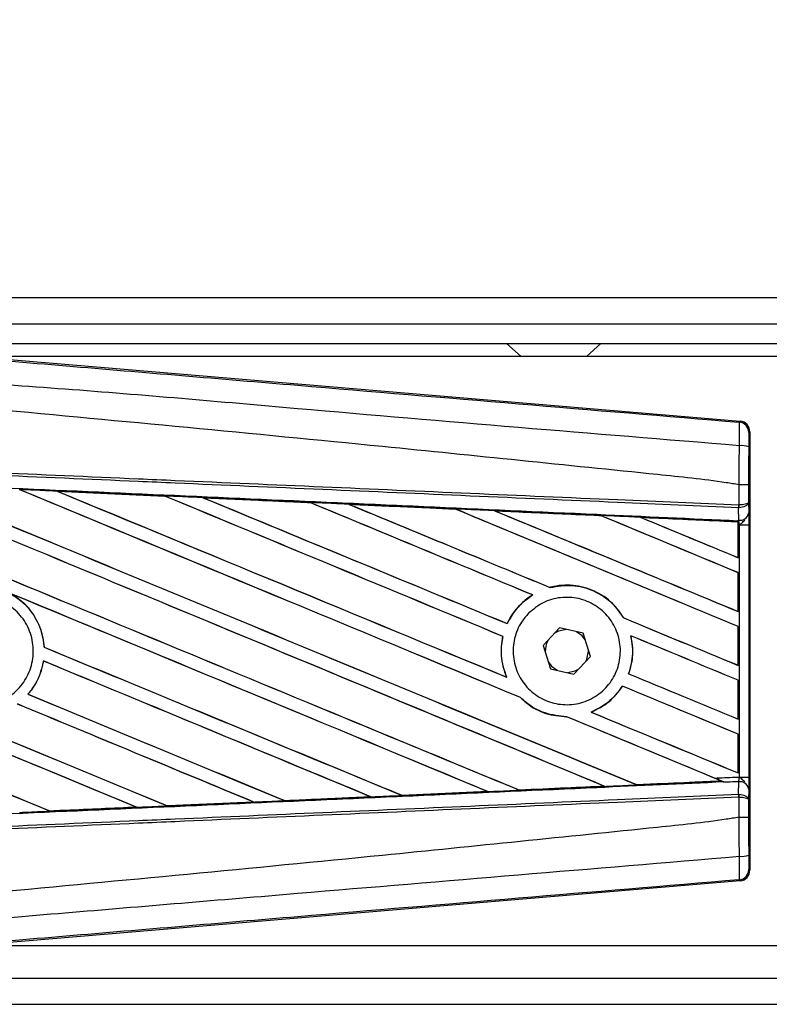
# Model space of a CAD drawing. Header units: millimetres. Extents: x 0 to 420, y 0 to 297.
# Tile 20 of 77: x 68.27 to 74.01, y 253.47 to 261.01. Entities that reach past the tile are written whole.
import ezdxf

# ---------------------------------------------------------------- set-up
doc = ezdxf.new("R2010")
doc.units = ezdxf.units.MM
doc.layers.add('QUOTE', color=174, linetype='Continuous')
doc.styles.add('SLDTEXTSTYLE3', font='TXT', dxfattribs={"width": 0.75})
doc.dimstyles.new('SLDDIMSTYLE0', dxfattribs={"dimtxt": 3, "dimasz": 3, "dimexe": 0, "dimexo": 0.0625, "dimgap": 0.75, "dimtad": 1, "dimlfac": 9.979656, "dimrnd": 1e-09, "dimzin": 12, "dimdsep": 46, "dimtxsty": 'SLDTEXTSTYLE3', "dimsah": 1, "dimcen": 0.09, "dimadec": 0, "dimazin": 3, "dimtfac": 1, "dimtdec": 3, "dimtofl": 0, "dimtmove": 0, "dimatfit": 3, "dimfxl": 0, "dimfrac": 2, "dimtolj": 1, "dimtzin": 12, "dimarcsym": 0})

# ---------------------------------------------------------------- blocks, each defined once
blk = doc.blocks.new('_D')
at = {"layer": 'QUOTE'}
for p, q in [((64.8471, 258.1791), (64.8471, 269.1272)), ((215.1529, 258.1791), (215.1529, 269.1272)), ((215.1529, 267.1272), (64.8471, 267.1272))]:
    blk.add_line(p, q, dxfattribs=at)
for points in [[(64.8471, 267.1272), (67.8471, 266.6272), (67.8471, 267.6272)], [(215.1529, 267.1272), (212.1529, 267.6272), (212.1529, 266.6272)]]:
    blk.add_solid(points, dxfattribs=at)
at = {"layer": 'QUOTE', "insert": (135.5667, 270.9944), "char_height": 3, "attachment_point": 1, "style": 'SLDTEXTSTYLE3'}
blk.add_mtext('1500', dxfattribs=at)

msp = doc.modelspace()

# ---------------------------------------------------------------- linework, layer by layer
at = {"color": 7, "linetype": 'Continuous', "lineweight": 25}
for p, q in [((101.1209, 258.8846), (64.8471, 258.8846)), ((67.6027, 258.6842), (101.1209, 258.6842)), ((67.753, 258.5339), (101.1209, 258.5339)), ((72.0006, 258.5339), (72.1119, 258.4337)), ((72.6129, 258.4337), (72.7242, 258.5339)), ((67.8479, 258.4396), (73.7916, 257.9384)), ((83.3848, 258.4337), (67.9183, 258.4337)), ((73.7838, 257.9312), (73.7916, 257.9384)), ((73.865, 257.8585), (73.8572, 257.8514)), ((73.865, 257.8585), (73.865, 254.4996)), ((73.784, 257.4521), (73.7841, 257.4521)), ((73.784, 257.2976), (73.784, 257.4521)), ((73.856, 257.4519), (73.856, 257.3184)), ((68.5583, 257.4026), (69.3813, 257.366)), ((68.5587, 257.4024), (68.5583, 257.4026)), ((68.5587, 257.4024), (68.5622, 257.4014)), ((69.3813, 257.366), (69.3817, 257.3658)), ((69.3828, 257.3649), (69.3817, 257.3658)), ((69.6748, 257.3527), (69.6741, 257.353)), ((70.4954, 257.3161), (69.6748, 257.3527)), ((69.6748, 257.3527), (69.6782, 257.3518)), ((70.4945, 257.3165), (70.4954, 257.3161)), ((70.4964, 257.3152), (70.4954, 257.3161)), ((70.7921, 257.3028), (70.7908, 257.3032)), ((70.7921, 257.3028), (70.7954, 257.3018)), ((71.6103, 257.2652), (71.6093, 257.266)), ((73.779, 257.2763), (73.7841, 257.2764)), ((73.7799, 257.1798), (73.779, 257.2763)), ((73.7808, 257.2976), (73.784, 257.2976)), ((73.856, 257.3184), (73.8567, 257.2366)), ((71.9104, 257.2525), (71.9136, 257.2516)), ((72.7246, 257.2149), (72.7236, 257.2157)), ((73.7754, 257.168), (73.0298, 257.2019)), ((73.0298, 257.2019), (73.0329, 257.201)), ((73.7751, 257.1673), (73.7754, 257.168)), ((73.7751, 257.1673), (73.7751, 256.8943)), ((73.7755, 257.1696), (73.7754, 257.168)), ((73.7755, 257.1444), (73.7755, 257.1696)), ((73.7755, 256.8936), (73.7755, 257.1444)), ((73.7851, 257.144), (73.7755, 257.1444)), ((73.7756, 257.1769), (73.7756, 257.18)), ((73.7756, 257.18), (73.7799, 257.1798)), ((73.7851, 255.2142), (73.7851, 257.144)), ((73.7851, 257.144), (73.8571, 257.144)), ((73.8571, 257.144), (73.8571, 255.2142)), ((73.7751, 256.8943), (73.7755, 256.8936)), ((73.7755, 256.7792), (73.7751, 256.7789)), ((73.7751, 256.7789), (73.7751, 256.4821)), ((73.7755, 256.4815), (73.7755, 256.7792)), ((72.3339, 256.6652), (72.3332, 256.6659)), ((72.1996, 256.6085), (72.2011, 256.6084)), ((73.7751, 256.4821), (73.7755, 256.4815)), ((72.006, 256.3886), (72.0054, 256.3893)), ((72.8993, 256.4319), (72.8983, 256.4319)), ((73.7755, 256.367), (73.7751, 256.3667)), ((73.7751, 256.3667), (73.7751, 256.07)), ((73.7755, 256.0693), (73.7755, 256.367)), ((71.9719, 256.2909), (71.9729, 256.291)), ((72.4077, 256.3559), (72.282, 256.22)), ((72.5883, 256.315), (72.4077, 256.3559)), ((72.6432, 256.1382), (72.5883, 256.315)), ((72.9526, 256.2965), (72.9537, 256.2956)), ((68.4572, 256.2084), (68.4564, 256.2083)), ((72.282, 256.22), (72.3369, 256.0432)), ((72.5175, 256.0023), (72.6432, 256.1382)), ((72.6279, 256.1791), (72.6277, 256.188)), ((68.4514, 256.103), (68.4522, 256.1022)), ((73.7751, 256.07), (73.7755, 256.0693)), ((72.3369, 256.0432), (72.5175, 256.0023)), ((72.9361, 256.0046), (72.9352, 256.0045)), ((72.0022, 255.978), (72.0008, 255.9791)), ((72.8889, 255.9108), (72.8895, 255.91)), ((73.7755, 255.9549), (73.7751, 255.9546)), ((73.7751, 255.9546), (73.7751, 255.6578)), ((73.7755, 255.6572), (73.7755, 255.9549)), ((68.3337, 255.8474), (68.3325, 255.8474)), ((72.1071, 255.8226), (72.1084, 255.8226)), ((72.6497, 255.7108), (72.6479, 255.7111)), ((72.4615, 255.676), (72.4625, 255.6751)), ((73.7751, 255.6578), (73.7755, 255.6572)), ((73.7755, 255.5427), (73.7751, 255.5424)), ((73.7751, 255.5424), (73.7751, 255.2457)), ((73.7755, 255.245), (73.7755, 255.5427)), ((73.7751, 255.2457), (73.7755, 255.245)), ((72.9968, 255.1548), (72.9961, 255.1555)), ((72.9968, 255.1548), (73.6461, 255.1842)), ((73.6436, 255.1848), (73.6461, 255.1842)), ((73.6722, 255.1736), (73.6657, 255.1763)), ((73.779, 255.0818), (73.7799, 255.1783)), ((73.7851, 255.2142), (73.8571, 255.2142)), ((71.8571, 255.1026), (71.2002, 255.0732)), ((71.8528, 255.1038), (71.8554, 255.1032)), ((72.0981, 255.1141), (72.0973, 255.1149)), ((72.7485, 255.1443), (72.751, 255.1436)), ((73.779, 255.0818), (73.7841, 255.0817)), ((73.8567, 255.1215), (73.856, 255.0398)), ((69.4009, 254.9932), (70.0626, 255.0227)), ((70.0633, 255.0225), (69.4013, 254.993)), ((70.0598, 255.0234), (70.0626, 255.0227)), ((70.0626, 255.0227), (70.0633, 255.0225)), ((70.3001, 255.0333), (70.2993, 255.0341)), ((70.3008, 255.033), (70.3001, 255.0333)), ((70.9604, 255.0625), (70.3008, 255.033)), ((70.9566, 255.0636), (70.9593, 255.0629)), ((70.9593, 255.0629), (70.9604, 255.0625)), ((71.1992, 255.0737), (71.1984, 255.0744)), ((71.2002, 255.0732), (71.1992, 255.0737)), ((73.784, 255.0605), (73.7808, 255.0605)), ((73.784, 254.9061), (73.784, 255.0605)), ((73.856, 255.0398), (73.856, 254.9063)), ((68.5015, 254.9532), (68.5007, 254.954)), ((68.5015, 254.9532), (69.1653, 254.9827)), ((68.5017, 254.9531), (68.5015, 254.9532)), ((69.1625, 254.9834), (69.1653, 254.9827)), ((69.1653, 254.9827), (69.1657, 254.9825)), ((69.4009, 254.9932), (69.4001, 254.994)), ((69.4013, 254.993), (69.4009, 254.9932)), ((73.7841, 254.9061), (73.784, 254.9061)), ((73.8572, 254.5068), (73.865, 254.4996)), ((73.7916, 254.4197), (67.8479, 253.9185)), ((73.7916, 254.4197), (73.7838, 254.4269)), ((67.9183, 253.9245), (83.3848, 253.9245)), ((67.6027, 253.674), (90.806, 253.674)), ((64.8471, 253.4736), (90.8644, 253.4736))]:
    msp.add_line(p, q, dxfattribs=at)
at = {"color": 7, "linetype": 'Continuous', "lineweight": 25, "flags": 128}
for points in [[(72.4586, 256.3444), (72.3993, 256.3318), (72.3723, 256.3176)], [(72.6038, 256.2652), (72.5795, 256.296), (72.5374, 256.3265)], [(72.6077, 256.0999), (72.6154, 256.1158), (72.6279, 256.1791)], [(72.3214, 256.093), (72.3457, 256.0622), (72.3878, 256.0316)], [(72.4666, 256.0138), (72.5259, 256.0263), (72.5529, 256.0406)]]:
    msp.add_lwpolyline(points, dxfattribs=at)
at = {"color": 7, "linetype": 'Continuous', "lineweight": 25}
for centre, radius, start, end in [((73.777, 257.8513), 0.0802, 0.00461, 85.17567), ((73.8007, 257.5656), 0.1864, 72.68242, 94.90681), ((73.5571, 257.306), 0.2239, 352.38146, 357.85676), ((73.5622, 257.2862), 0.2221, 357.47222, 2.94403), ((73.7871, 257.2505), 0.071, 264.18694, 348.74615), ((72.4626, 256.1791), 0.1653, 151.37941, 183.09719), ((73.7871, 255.1076), 0.071, 11.25385, 95.81306), ((73.5571, 255.0521), 0.2239, 2.14324, 7.61854), ((73.5622, 255.0719), 0.2221, 357.05597, 2.52778), ((73.8007, 254.7925), 0.1864, 265.09319, 287.31758), ((73.777, 254.5068), 0.0802, 274.82433, 359.99539)]:
    msp.add_arc(centre, radius, start, end, dxfattribs=at)
for centre, major_axis, ratio, start_param, end_param in [((73.7849, 257.8585), (0.059, 0.0543), 0.99993, 5.539882, 7.026488), ((65.0564, 258.84), (85.9543, -35.6062), 0.008062, 4.73054, 4.797762), ((65.0564, 258.84), (85.9042, -35.5854), 0.008062, 4.730592, 4.797783), ((65.0564, 257.5223), (85.9543, -35.6062), 0.008062, 1.484469, 1.549716), ((65.0564, 257.5223), (85.9042, -35.5854), 0.008062, 1.484474, 1.549688), ((65.0564, 259.2522), (85.9543, -35.6062), 0.008062, 4.743502, 4.808268), ((65.0564, 259.2522), (85.9042, -35.5854), 0.008062, 4.743562, 4.808285), ((65.0564, 257.9344), (85.9543, -35.6062), 0.008062, 1.492001, 1.536762), ((65.0564, 257.9344), (85.9042, -35.5854), 0.008062, 1.491968, 1.536725), ((65.0564, 259.6643), (85.9543, -35.6062), 0.008062, 4.756481, 4.796624), ((65.0564, 259.6643), (85.9042, -35.5854), 0.008062, 4.75655, 4.796655), ((65.0564, 256.0548), (85.9047, -3.7518), 0.017438, 1.521175, 1.530737), ((65.0564, 258.3466), (85.9543, -35.6062), 0.008062, 1.493583, 1.523799), ((65.0564, 258.3466), (85.9042, -35.5854), 0.008062, 1.493547, 1.523753), ((65.0564, 260.0765), (85.9543, -35.6062), 0.008062, 4.769477, 4.796669), ((65.0564, 260.0765), (85.9042, -35.5854), 0.008062, 4.769557, 4.796709), ((65.0564, 256.0548), (85.9047, -3.7518), 0.017438, 1.50819, 1.51773), ((65.0564, 258.7587), (85.9543, -35.6062), 0.008062, 1.490919, 1.510827), ((65.0564, 258.7587), (85.9042, -35.5854), 0.008062, 1.490887, 1.510768), ((65.0564, 260.4886), (85.9543, -35.6062), 0.008062, 4.782492, 4.800496), ((65.0564, 260.4886), (85.9042, -35.5854), 0.008062, 4.782585, 4.800539), ((65.0564, 256.0548), (85.9047, -3.7518), 0.017438, 1.495191, 1.504702), ((65.0564, 259.1708), (85.9543, -35.6062), 0.008062, 1.472523, 1.497843), ((65.0564, 259.1708), (85.9042, -35.5854), 0.008062, 1.472469, 1.497769), ((65.0564, 260.9008), (85.9543, -35.6062), 0.008062, 4.795528, 4.817342), ((65.0564, 260.9008), (85.9042, -35.5854), 0.008062, 4.795637, 4.817396), ((65.0564, 256.0548), (85.9047, -3.7518), 0.017438, 1.482175, 1.491649), ((65.0564, 259.583), (85.9543, -35.6062), 0.008062, 1.472523, 1.484847), ((65.0564, 259.583), (85.9042, -35.5854), 0.008062, 1.472469, 1.484754), ((65.0564, 261.3129), (85.9543, -35.6062), 0.008062, 4.808585, 4.817342), ((65.0564, 261.3129), (85.9042, -35.5854), 0.008062, 4.808716, 4.817396), ((65.0564, 256.0548), (85.9047, -3.7518), 0.017438, 1.469891, 1.478571), ((65.0564, 257.6036), (85.9042, -35.5854), 0.008062, 4.715729, 4.766314), ((65.0564, 257.6036), (85.9543, -35.6062), 0.008062, 4.715729, 4.766299), ((65.0564, 257.1101), (85.9543, -35.6062), 0.008062, 1.494934, 1.53766), ((65.0564, 257.1101), (85.9042, -35.5854), 0.008062, 1.494938, 1.537512), ((65.0564, 255.8737), (85.9543, -35.6062), 0.008062, 1.52631, 1.567151), ((65.0564, 255.8737), (85.9042, -35.5854), 0.008062, 1.52632, 1.567137), ((65.0564, 260.4886), (85.9543, -35.6062), 0.008062, 4.807089, 4.817342), ((65.0564, 260.4886), (85.9042, -35.5854), 0.008062, 4.807154, 4.817396), ((65.0564, 258.7587), (85.9543, -35.6062), 0.008062, 1.472523, 1.482143), ((65.0564, 258.7587), (85.9042, -35.5854), 0.008062, 1.472469, 1.482076), ((65.0564, 258.4279), (85.9543, -35.6062), 0.008062, 4.755294, 4.787267), ((65.0564, 258.4279), (85.9042, -35.5854), 0.008062, 4.755327, 4.787288), ((65.0564, 257.1914), (85.9543, -35.6062), 0.008062, 4.722714, 4.755822), ((65.0564, 257.1914), (85.9042, -35.5854), 0.008062, 4.722728, 4.755834), ((65.0564, 256.698), (85.9543, -35.6062), 0.008062, 1.505395, 1.534628), ((65.0564, 256.698), (85.9042, -35.5854), 0.008062, 1.505399, 1.534596), ((65.0564, 260.0765), (85.9543, -35.6062), 0.008062, 4.807519, 4.817342), ((65.0564, 260.0765), (85.9042, -35.5854), 0.008062, 4.807584, 4.817396), ((65.0564, 258.3466), (85.9543, -35.6062), 0.008062, 1.472523, 1.482886), ((65.0564, 258.3466), (85.9042, -35.5854), 0.008062, 1.472469, 1.482826), ((65.0564, 258.0157), (85.9543, -35.6062), 0.008062, 4.753852, 4.77678), ((65.0564, 258.0157), (85.9042, -35.5854), 0.008062, 4.753888, 4.776799), ((65.0564, 256.2858), (85.9543, -35.6062), 0.008062, 1.515853, 1.53695), ((65.0564, 256.2858), (85.9042, -35.5854), 0.008062, 1.515859, 1.536922), ((65.0564, 259.6643), (85.9543, -35.6062), 0.008062, 4.804164, 4.817342), ((65.0564, 259.6643), (85.9042, -35.5854), 0.008062, 4.804236, 4.817396), ((65.0564, 257.9344), (85.9543, -35.6062), 0.008062, 1.474644, 1.487878), ((65.0564, 257.9344), (85.9042, -35.5854), 0.008062, 1.474007, 1.487816), ((65.0564, 256.3033), (85.9047, 3.7518), 0.017438, 4.804184, 4.811757), ((65.0564, 257.9344), (85.9543, -35.6062), 0.008062, 1.473996, 1.474644), ((65.0564, 256.3033), (85.9047, 3.7518), 0.017438, 4.783186, 4.790826), ((65.0564, 256.3033), (85.9047, 3.7518), 0.017438, 4.793682, 4.80129), ((65.0564, 256.3033), (85.9047, 3.7518), 0.017438, 4.762213, 4.769904), ((65.0564, 256.3033), (85.9047, 3.7518), 0.017438, 4.772697, 4.780365), ((65.0564, 256.3033), (85.9047, 3.7518), 0.017438, 4.751732, 4.759444), ((73.7849, 254.4996), (0.059, -0.0543), 0.99993, 5.539882, 7.026488)]:
    msp.add_ellipse(centre, major_axis=major_axis, ratio=ratio, start_param=start_param, end_param=end_param, dxfattribs=at)
for points, knots in [([(65.0728, 258.6618), (65.6651, 258.6119), (66.8495, 258.5121), (68.6257, 258.3629), (70.9393, 258.1688), (72.6566, 258.0254), (73.7838, 257.9312)], [0, 0, 0, 0, 0.20362, 0.407241, 0.610948, 1, 1, 1, 1]), ([(73.7847, 257.7513), (72.6563, 257.8435), (70.9365, 257.9841), (68.6191, 258.1932), (66.8382, 258.2961), (65.6527, 258.5132), (65.0579, 258.4832), (65.0579, 258.4832)], [0, 0, 0, 0, 0.388767, 0.592528, 0.796289, 0.999999, 1, 1, 1, 1]), ([(73.784, 257.4521), (73.7503, 257.4575), (73.5426, 257.4908), (72.6311, 257.5836), (70.7584, 257.777), (68.0565, 258.0315), (66.0569, 258.2164), (65.0564, 258.3089)], [0, 0, 0, 0, 0.011701, 0.072209, 0.314194, 0.656887, 1, 1, 1, 1]), ([(73.7847, 257.7513), (73.7853, 257.7733), (73.7865, 257.8174), (73.7869, 257.8733), (73.7863, 257.9133), (73.785, 257.9294), (73.784, 257.9308), (73.7838, 257.9312)], [0, 0, 0, 0, 0.229688, 0.459597, 0.688779, 0.918089, 1, 1, 1, 1]), ([(73.8572, 257.8514), (73.8571, 257.8511), (73.857, 257.8503), (73.8567, 257.8408), (73.8564, 257.8168), (73.8562, 257.7832), (73.8562, 257.7568), (73.8562, 257.7435)], [0, 0, 0, 0, 0.0821077, 0.3116546, 0.5407071, 0.7703697, 1, 1, 1, 1]), ([(73.7841, 257.4521), (73.7841, 257.4784), (73.7843, 257.5783), (73.7846, 257.678), (73.7847, 257.7513)], [0, 0, 0, 0, 0.263884, 1, 1, 1, 1]), ([(73.8562, 257.7435), (73.8561, 257.672), (73.856, 257.5749), (73.856, 257.4775), (73.856, 257.4519)], [0, 0, 0, 0, 0.7365741, 1, 1, 1, 1]), ([(73.779, 257.2763), (73.4695, 257.2898), (72.7844, 257.3197), (71.722, 257.366), (70.5922, 257.4153), (69.7439, 257.4523), (68.8955, 257.4893), (68.0472, 257.5263), (66.6731, 257.5862), (65.6759, 257.6297), (65.056, 257.6568)], [0, 0, 0, 0, 0.106787, 0.236344, 0.366001, 0.49568, 0.528068, 0.657625, 0.787181, 1, 1, 1, 1]), ([(65.057, 257.678), (65.6769, 257.651), (66.6742, 257.6075), (68.0484, 257.5476), (68.8968, 257.5106), (69.7453, 257.4736), (70.5937, 257.4366), (71.7237, 257.3873), (72.7861, 257.341), (73.4713, 257.3111), (73.7808, 257.2976)], [0, 0, 0, 0, 0.212819, 0.342375, 0.471932, 0.50432, 0.633999, 0.763656, 0.893213, 1, 1, 1, 1]), ([(65.052, 257.5656), (65.1629, 257.5607), (65.7174, 257.5365), (66.7153, 257.4927), (68.0455, 257.434), (69.3749, 257.375), (70.4818, 257.3255), (71.5879, 257.2759), (72.6125, 257.2297), (73.4147, 257.1932), (73.7756, 257.1769)], [0, 0, 0, 0, 0.038064, 0.190322, 0.342581, 0.49484, 0.647098, 0.723226, 0.875485, 1, 1, 1, 1]), ([(68.5583, 257.4026), (68.5433, 257.4032), (68.4684, 257.4065), (68.3717, 257.4108), (68.2899, 257.4144), (68.2682, 257.4154)], [0, 0, 0, 0, 0.154957, 0.774784, 1, 1, 1, 1]), ([(73.856, 257.4519), (73.8559, 257.4519), (73.8554, 257.4519), (73.8493, 257.452), (73.8332, 257.452), (73.8107, 257.4521), (73.7929, 257.4521), (73.7841, 257.4521)], [0, 0, 0, 0, 0.071607, 0.306811, 0.537875, 0.768937, 1, 1, 1, 1]), ([(69.3817, 257.3658), (69.3789, 257.3659), (69.1046, 257.3782), (68.8302, 257.3904), (68.5587, 257.4024)], [0, 0, 0, 0, 0.010291, 1, 1, 1, 1]), ([(69.6741, 257.353), (69.6591, 257.3537), (69.5842, 257.357), (69.4866, 257.3613), (69.404, 257.365), (69.3813, 257.366)], [0, 0, 0, 0, 0.153473, 0.767366, 1, 1, 1, 1]), ([(69.6741, 257.353), (69.8361, 257.3458), (70.0613, 257.3358), (70.3348, 257.3236), (70.4462, 257.3186), (70.4945, 257.3165)], [0, 0, 0, 0, 0.592367, 0.823393, 1, 1, 1, 1]), ([(70.7908, 257.3032), (70.7758, 257.3039), (70.701, 257.3073), (70.6022, 257.3117), (70.5184, 257.3154), (70.4945, 257.3165)], [0, 0, 0, 0, 0.15162, 0.758101, 1, 1, 1, 1]), ([(70.7908, 257.3032), (70.8481, 257.3007), (70.9789, 257.2948), (71.1861, 257.2856), (71.4011, 257.276), (71.5426, 257.2697), (71.6078, 257.2667)], [0, 0, 0, 0, 0.210383, 0.480144, 0.760626, 1, 1, 1, 1]), ([(71.6093, 257.266), (71.5278, 257.2697), (71.2554, 257.282), (70.9829, 257.2942), (70.7921, 257.3028)], [0, 0, 0, 0, 0.299491, 1, 1, 1, 1]), ([(71.9083, 257.2533), (71.8933, 257.254), (71.8185, 257.2573), (71.7183, 257.2618), (71.6331, 257.2656), (71.6078, 257.2667)], [0, 0, 0, 0, 0.149425, 0.747127, 1, 1, 1, 1]), ([(71.6078, 257.2667), (71.6084, 257.2665), (71.6092, 257.2661), (71.6093, 257.2661), (71.6093, 257.266)], [0, 0, 0, 0, 0.69763, 1, 1, 1, 1]), ([(73.856, 257.3184), (73.856, 257.3183), (73.856, 257.3171), (73.8547, 257.3136), (73.8472, 257.3082), (73.8308, 257.3028), (73.8093, 257.299), (73.7925, 257.2981), (73.784, 257.2976)], [0, 0, 0, 0, 0.005316, 0.1177, 0.350854, 0.570068, 0.78358, 1, 1, 1, 1]), ([(73.856, 257.3184), (73.856, 257.3182), (73.856, 257.3159), (73.8547, 257.3088), (73.8472, 257.2978), (73.8309, 257.287), (73.8094, 257.2792), (73.7925, 257.2773), (73.7841, 257.2764)], [0, 0, 0, 0, 0.005316, 0.1177, 0.350854, 0.570068, 0.78358, 1, 1, 1, 1]), ([(71.9083, 257.2533), (71.9912, 257.2496), (72.164, 257.2418), (72.4306, 257.2299), (72.6185, 257.2215), (72.7167, 257.2171), (72.721, 257.2169)], [0, 0, 0, 0, 0.306068, 0.637612, 0.983829, 1, 1, 1, 1]), ([(71.9104, 257.2525), (71.9101, 257.2526), (71.9097, 257.2527), (71.9086, 257.2532), (71.9083, 257.2533)], [0, 0, 0, 0, 0.675352, 1, 1, 1, 1]), ([(72.7236, 257.2157), (72.7125, 257.2162), (72.4416, 257.2285), (72.1704, 257.2407), (71.9104, 257.2525)], [0, 0, 0, 0, 0.040966, 1, 1, 1, 1]), ([(73.0264, 257.2032), (73.0115, 257.2039), (72.9367, 257.2072), (72.8349, 257.2118), (72.7481, 257.2157), (72.721, 257.2169)], [0, 0, 0, 0, 0.146921, 0.734606, 1, 1, 1, 1]), ([(72.721, 257.2169), (72.7218, 257.2166), (72.7232, 257.216), (72.7235, 257.2158), (72.7236, 257.2157)], [0, 0, 0, 0, 0.569226, 1, 1, 1, 1]), ([(73.0264, 257.2032), (73.1209, 257.199), (73.3232, 257.1899), (73.5729, 257.1787), (73.728, 257.1718), (73.7755, 257.1696)], [0, 0, 0, 0, 0.378417, 0.809859, 1, 1, 1, 1]), ([(73.0298, 257.2019), (73.0295, 257.202), (73.0289, 257.2022), (73.0272, 257.2029), (73.0264, 257.2032)], [0, 0, 0, 0, 0.5548092, 1, 1, 1, 1]), ([(73.8567, 257.2366), (73.8568, 257.2232), (73.857, 257.1982), (73.8571, 257.1636), (73.8571, 257.1464), (73.8571, 257.144)], [0, 0, 0, 0, 0.497508, 0.927187, 1, 1, 1, 1]), ([(73.7755, 257.1444), (73.7755, 257.1509), (73.7755, 257.1632), (73.7756, 257.1746), (73.7756, 257.1793), (73.7756, 257.18)], [0, 0, 0, 0, 0.497972, 0.924774, 1, 1, 1, 1]), ([(73.7756, 257.1769), (73.7756, 257.1747), (73.7756, 257.1717), (73.7755, 257.1701), (73.7755, 257.1696)], [0, 0, 0, 0, 0.7081808, 1, 1, 1, 1]), ([(73.7851, 257.144), (73.785, 257.1449), (73.7845, 257.1516), (73.783, 257.165), (73.781, 257.1746), (73.7799, 257.1798)], [0, 0, 0, 0, 0.071868, 0.498786, 1, 1, 1, 1]), ([(73.7851, 257.144), (73.7852, 257.1441), (73.7911, 257.1488), (73.8059, 257.1607), (73.8186, 257.1746), (73.8263, 257.183)], [0, 0, 0, 0, 0.0099417, 0.4001815, 1, 1, 1, 1]), ([(72.8993, 256.4319), (72.8726, 256.4704), (72.8136, 256.5553), (72.6771, 256.6455), (72.5114, 256.6905), (72.3932, 256.6816), (72.3358, 256.6666), (72.3332, 256.6659)], [0, 0, 0, 0, 0.212491, 0.469957, 0.72846, 0.987664, 1, 1, 1, 1]), ([(72.3339, 256.6652), (72.39, 256.6744), (72.5025, 256.6928), (72.67, 256.6472), (72.8095, 256.5586), (72.8703, 256.4719), (72.8983, 256.4319)], [0, 0, 0, 0, 0.258616, 0.518255, 0.777866, 1, 1, 1, 1]), ([(67.6571, 256.4782), (67.694, 256.5082), (67.7678, 256.5682), (67.9084, 256.6052), (68.0517, 256.5966), (68.1845, 256.5403), (68.291, 256.4434), (68.3595, 256.3166), (68.3821, 256.1744), (68.3564, 256.0327), (68.2852, 255.9076), (68.1767, 255.813), (68.043, 255.7596), (67.899, 255.7536), (67.7612, 255.7955), (67.645, 255.8807), (67.5636, 255.9996), (67.5261, 256.1388), (67.5371, 256.2819), (67.5864, 256.3988), (67.6374, 256.4561), (67.6571, 256.4782)], [0, 0, 0, 0, 0.053701, 0.107401, 0.161118, 0.214849, 0.268575, 0.322276, 0.375942, 0.429583, 0.483224, 0.536891, 0.590592, 0.644318, 0.698049, 0.751765, 0.805459, 0.859132, 0.91279, 0.966445, 1, 1, 1, 1]), ([(68.191, 256.6231), (68.2204, 256.605), (68.298, 256.5573), (68.3939, 256.4412), (68.4459, 256.3118), (68.454, 256.232), (68.4564, 256.2083)], [0, 0, 0, 0, 0.201287, 0.531219, 0.860982, 1, 1, 1, 1]), ([(68.4572, 256.2084), (68.4564, 256.219), (68.4512, 256.2858), (68.4142, 256.406), (68.3221, 256.5375), (68.2384, 256.5936), (68.2019, 256.6181)], [0, 0, 0, 0, 0.063345, 0.400734, 0.738191, 1, 1, 1, 1]), ([(72.1996, 256.6085), (72.1949, 256.6055), (72.16, 256.5836), (72.0844, 256.5208), (72.0299, 256.4425), (72.0058, 256.3904), (72.0054, 256.3893)], [0, 0, 0, 0, 0.056659, 0.418606, 0.988574, 1, 1, 1, 1]), ([(72.006, 256.3886), (72.0339, 256.4379), (72.0836, 256.5254), (72.1654, 256.5832), (72.2011, 256.6084)], [0, 0, 0, 0, 0.562837, 1, 1, 1, 1]), ([(72.1693, 256.4676), (72.205, 256.4974), (72.2765, 256.557), (72.4136, 256.5947), (72.5538, 256.5879), (72.6844, 256.5341), (72.7897, 256.4401), (72.8577, 256.3167), (72.8808, 256.178), (72.857, 256.0398), (72.789, 255.9173), (72.6843, 255.824), (72.5543, 255.7705), (72.4137, 255.7629), (72.2782, 255.8025), (72.1636, 255.8849), (72.083, 256.0005), (72.0452, 256.1362), (72.0548, 256.2759), (72.1016, 256.3899), (72.1505, 256.4461), (72.1693, 256.4676)], [0, 0, 0, 0, 0.053804, 0.1076031, 0.1615183, 0.2155014, 0.269422, 0.323168, 0.3767051, 0.4301008, 0.4834934, 0.5370217, 0.5907565, 0.6446694, 0.6986525, 0.7525749, 0.8063418, 0.8599294, 0.9133852, 0.9668046, 1, 1, 1, 1]), ([(71.9719, 256.2909), (71.9681, 256.2705), (71.954, 256.1948), (71.9611, 256.0859), (71.9907, 256.0061), (72.0008, 255.9791)], [0, 0, 0, 0, 0.196069, 0.727723, 1, 1, 1, 1]), ([(72.0022, 255.978), (71.9842, 256.0312), (71.9497, 256.1333), (71.9654, 256.2399), (71.9729, 256.291)], [0, 0, 0, 0, 0.520389, 1, 1, 1, 1]), ([(72.9526, 256.2965), (72.961, 256.241), (72.976, 256.142), (72.9476, 256.0464), (72.9352, 256.0045)], [0, 0, 0, 0, 0.561023, 1, 1, 1, 1]), ([(72.9361, 256.0046), (72.9437, 256.0283), (72.9683, 256.1058), (72.9717, 256.207), (72.9571, 256.2788), (72.9537, 256.2956)], [0, 0, 0, 0, 0.253984, 0.826432, 1, 1, 1, 1]), ([(68.4514, 256.103), (68.4381, 256.0479), (68.4154, 255.9543), (68.3567, 255.8785), (68.3325, 255.8474)], [0, 0, 0, 0, 0.588672, 1, 1, 1, 1]), ([(68.3337, 255.8474), (68.3508, 255.8691), (68.4029, 255.9351), (68.4388, 256.0258), (68.4504, 256.0918), (68.4522, 256.1022)], [0, 0, 0, 0, 0.29149, 0.888101, 1, 1, 1, 1]), ([(72.8889, 255.9108), (72.8545, 255.8654), (72.7895, 255.7798), (72.6932, 255.7331), (72.6479, 255.7111)], [0, 0, 0, 0, 0.529542, 1, 1, 1, 1]), ([(72.6497, 255.7108), (72.697, 255.7342), (72.7927, 255.7814), (72.857, 255.8669), (72.8895, 255.91)], [0, 0, 0, 0, 0.494732, 1, 1, 1, 1]), ([(72.1071, 255.8226), (72.1223, 255.8086), (72.1788, 255.7564), (72.2976, 255.6911), (72.4083, 255.6804), (72.4625, 255.6751)], [0, 0, 0, 0, 0.157382, 0.586829, 1, 1, 1, 1]), ([(72.4615, 255.676), (72.4053, 255.6818), (72.2924, 255.6933), (72.1754, 255.7602), (72.1212, 255.8106), (72.1084, 255.8226)], [0, 0, 0, 0, 0.431457, 0.865462, 1, 1, 1, 1]), ([(73.6657, 255.1763), (73.3414, 255.1616), (72.5757, 255.1268), (71.5879, 255.0823), (70.4818, 255.0326), (69.3749, 254.9832), (68.0455, 254.9241), (66.7153, 254.8654), (65.7174, 254.8216), (65.1629, 254.7974), (65.052, 254.7926)], [0, 0, 0, 0, 0.113301, 0.26751, 0.344613, 0.498822, 0.653031, 0.80724, 0.961449, 1, 1, 1, 1]), ([(72.7535, 255.1427), (72.7684, 255.1434), (72.8432, 255.1467), (72.9251, 255.1504), (72.9921, 255.1534), (72.9992, 255.1537)], [0, 0, 0, 0, 0.182548, 0.912741, 1, 1, 1, 1]), ([(72.9992, 255.1537), (72.9985, 255.154), (72.9972, 255.1546), (72.9969, 255.1547), (72.9968, 255.1548)], [0, 0, 0, 0, 0.5769873, 1, 1, 1, 1]), ([(73.6495, 255.1829), (73.572, 255.1794), (73.3553, 255.1697), (73.1384, 255.16), (72.9992, 255.1537)], [0, 0, 0, 0, 0.357976, 1, 1, 1, 1]), ([(73.5942, 255.2059), (73.6468, 255.2082), (73.7104, 255.2109), (73.774, 255.2137), (73.7851, 255.2142)], [0, 0, 0, 0, 0.826564, 1, 1, 1, 1]), ([(73.6722, 255.1736), (73.6551, 255.1807), (73.6292, 255.1913), (73.603, 255.2022), (73.5942, 255.2059)], [0, 0, 0, 0, 0.660873, 1, 1, 1, 1]), ([(73.6461, 255.1842), (73.6463, 255.1841), (73.6468, 255.184), (73.6487, 255.1832), (73.6495, 255.1829)], [0, 0, 0, 0, 0.517453, 1, 1, 1, 1]), ([(73.6495, 255.1829), (73.6523, 255.1818), (73.6571, 255.1798), (73.6631, 255.1773), (73.6657, 255.1763)], [0, 0, 0, 0, 0.567056, 1, 1, 1, 1]), ([(73.7799, 255.1783), (73.7716, 255.178), (73.7357, 255.1764), (73.6998, 255.1748), (73.6722, 255.1736)], [0, 0, 0, 0, 0.231001, 1, 1, 1, 1]), ([(73.7799, 255.1783), (73.78, 255.179), (73.7812, 255.1838), (73.7831, 255.1943), (73.7845, 255.2065), (73.785, 255.2131), (73.7851, 255.2142)], [0, 0, 0, 0, 0.077107, 0.505318, 0.921523, 1, 1, 1, 1]), ([(73.8263, 255.1751), (73.8186, 255.1835), (73.8059, 255.1974), (73.7911, 255.2093), (73.7852, 255.2141), (73.7851, 255.2142)], [0, 0, 0, 0, 0.599819, 0.990058, 1, 1, 1, 1]), ([(73.8571, 255.2142), (73.8571, 255.1971), (73.857, 255.1653), (73.8569, 255.1357), (73.8568, 255.1234), (73.8567, 255.1215)], [0, 0, 0, 0, 0.497712, 0.923778, 1, 1, 1, 1]), ([(65.056, 254.7014), (65.6759, 254.7284), (66.6731, 254.7719), (68.0472, 254.8318), (68.8955, 254.8688), (69.7439, 254.9058), (70.5922, 254.9428), (71.722, 254.9921), (72.7844, 255.0384), (73.4695, 255.0683), (73.779, 255.0818)], [0, 0, 0, 0, 0.212819, 0.342375, 0.471932, 0.50432, 0.633999, 0.763656, 0.893212, 1, 1, 1, 1]), ([(71.1992, 255.0737), (71.2544, 255.0761), (71.4732, 255.086), (71.6919, 255.0958), (71.8554, 255.1032)], [0, 0, 0, 0, 0.252037, 1, 1, 1, 1]), ([(71.8554, 255.1032), (71.8557, 255.1031), (71.856, 255.103), (71.8569, 255.1026), (71.8571, 255.1026)], [0, 0, 0, 0, 0.748666, 1, 1, 1, 1]), ([(71.8571, 255.1026), (71.872, 255.1032), (71.9529, 255.1068), (72.0338, 255.1105), (72.0997, 255.1134)], [0, 0, 0, 0, 0.18503, 1, 1, 1, 1]), ([(72.0981, 255.1141), (72.2956, 255.123), (72.5132, 255.1329), (72.7308, 255.1427), (72.751, 255.1436)], [0, 0, 0, 0, 0.907023, 1, 1, 1, 1]), ([(72.0997, 255.1134), (72.0991, 255.1137), (72.0983, 255.114), (72.0981, 255.1141), (72.0981, 255.1141)], [0, 0, 0, 0, 0.69735, 1, 1, 1, 1]), ([(72.7535, 255.1427), (72.6556, 255.1383), (72.4377, 255.1286), (72.2198, 255.1188), (72.0997, 255.1134)], [0, 0, 0, 0, 0.449213, 1, 1, 1, 1]), ([(72.751, 255.1436), (72.7513, 255.1436), (72.7517, 255.1434), (72.753, 255.1429), (72.7535, 255.1427)], [0, 0, 0, 0, 0.615701, 1, 1, 1, 1]), ([(73.7841, 255.0817), (73.7925, 255.0808), (73.8094, 255.079), (73.8309, 255.0712), (73.8472, 255.0603), (73.8547, 255.0493), (73.856, 255.0423), (73.856, 255.0399), (73.856, 255.0398)], [0, 0, 0, 0, 0.21642, 0.429932, 0.649146, 0.8823, 0.994684, 1, 1, 1, 1]), ([(73.7808, 255.0605), (73.4713, 255.047), (72.7861, 255.0171), (71.7237, 254.9708), (70.5937, 254.9215), (69.7453, 254.8845), (68.8968, 254.8475), (68.0484, 254.8106), (66.6742, 254.7506), (65.6769, 254.7071), (65.057, 254.6801)], [0, 0, 0, 0, 0.106788, 0.236344, 0.366001, 0.49568, 0.528068, 0.657625, 0.787181, 1, 1, 1, 1]), ([(70.0633, 255.0225), (70.0782, 255.0231), (70.1557, 255.0266), (70.2349, 255.0301), (70.2991, 255.033), (70.3008, 255.033)], [0, 0, 0, 0, 0.189164, 0.978774, 1, 1, 1, 1]), ([(70.3001, 255.0333), (70.4338, 255.0393), (70.6536, 255.0492), (70.8733, 255.059), (70.9593, 255.0629)], [0, 0, 0, 0, 0.608399, 1, 1, 1, 1]), ([(70.9604, 255.0625), (70.9753, 255.0631), (71.0553, 255.0667), (71.1353, 255.0703), (71.2002, 255.0732)], [0, 0, 0, 0, 0.1872412, 1, 1, 1, 1]), ([(73.784, 255.0605), (73.7925, 255.0601), (73.8093, 255.0592), (73.8308, 255.0553), (73.8472, 255.05), (73.8547, 255.0445), (73.856, 255.041), (73.856, 255.0398), (73.856, 255.0398)], [0, 0, 0, 0, 0.21642, 0.429932, 0.649146, 0.8823, 0.994684, 1, 1, 1, 1]), ([(68.2677, 254.9427), (68.2827, 254.9434), (68.3607, 254.9468), (68.4387, 254.9503), (68.5017, 254.9531)], [0, 0, 0, 0, 0.192083, 1, 1, 1, 1]), ([(69.1657, 254.9825), (68.9847, 254.9745), (68.7634, 254.9647), (68.542, 254.9549), (68.5017, 254.9531)], [0, 0, 0, 0, 0.8178524, 1, 1, 1, 1]), ([(69.1657, 254.9825), (69.1807, 254.9832), (69.2592, 254.9867), (69.3378, 254.9902), (69.4013, 254.993)], [0, 0, 0, 0, 0.190783, 1, 1, 1, 1]), ([(73.784, 254.9061), (73.7503, 254.9007), (73.5426, 254.8673), (72.6311, 254.7745), (70.7584, 254.5812), (68.0565, 254.3267), (66.0569, 254.1417), (65.0564, 254.0492)], [0, 0, 0, 0, 0.011701, 0.072209, 0.314194, 0.656887, 1, 1, 1, 1]), ([(73.7841, 254.9061), (73.7929, 254.9061), (73.8107, 254.9061), (73.8332, 254.9061), (73.8493, 254.9062), (73.8554, 254.9062), (73.8559, 254.9063), (73.856, 254.9063)], [0, 0, 0, 0, 0.231063, 0.462125, 0.693189, 0.928393, 1, 1, 1, 1]), ([(73.7847, 254.6069), (73.7846, 254.6802), (73.7843, 254.7798), (73.7841, 254.8797), (73.7841, 254.9061)], [0, 0, 0, 0, 0.736116, 1, 1, 1, 1]), ([(73.856, 254.9063), (73.856, 254.8806), (73.856, 254.7832), (73.8561, 254.6861), (73.8562, 254.6146)], [0, 0, 0, 0, 0.2634259, 1, 1, 1, 1]), ([(65.0579, 253.8749), (65.0579, 253.8749), (65.6515, 253.9246), (66.8387, 254.0251), (68.619, 254.1745), (70.9366, 254.369), (72.6564, 254.5126), (73.7847, 254.6069)], [0, 0, 0, 0, 0.000001, 0.203711, 0.407472, 0.611233, 1, 1, 1, 1]), ([(73.7838, 254.4269), (73.7845, 254.4294), (73.7859, 254.4343), (73.7868, 254.4694), (73.7867, 254.5205), (73.7858, 254.5699), (73.785, 254.5994), (73.7847, 254.6069)], [0, 0, 0, 0, 0.23109, 0.462669, 0.693032, 0.922273, 1, 1, 1, 1]), ([(73.8562, 254.6146), (73.8562, 254.6101), (73.8562, 254.5924), (73.8563, 254.5627), (73.8565, 254.5321), (73.8568, 254.5111), (73.8571, 254.5082), (73.8572, 254.5068)], [0, 0, 0, 0, 0.077747, 0.3068364, 0.5369565, 0.7685092, 1, 1, 1, 1]), ([(73.7838, 254.4269), (72.6566, 254.3328), (70.9396, 254.1894), (68.6259, 253.9953), (66.8498, 253.846), (65.6651, 253.7462), (65.0728, 253.6963)], [0, 0, 0, 0, 0.3890527, 0.5926729, 0.7963808, 1, 1, 1, 1])]:
    msp.add_open_spline(points, degree=3, knots=knots, dxfattribs=at)

# ---------------------------------------------------------------- dimensions: what is measured, and where the dimension line sits
at = {"layer": 'QUOTE'}
dim = msp.add_linear_dim(base=(64.8471, 267.1272), p1=(215.1529, 256.1791), p2=(64.8471, 256.1791), dimstyle='SLDDIMSTYLE0', dxfattribs=at)
dim.commit()
dim.dimension.update_dxf_attribs({"geometry": '_D', "text_midpoint": (140, 267.1272), "dimtype": 160})

doc.saveas('drawing.dxf')
